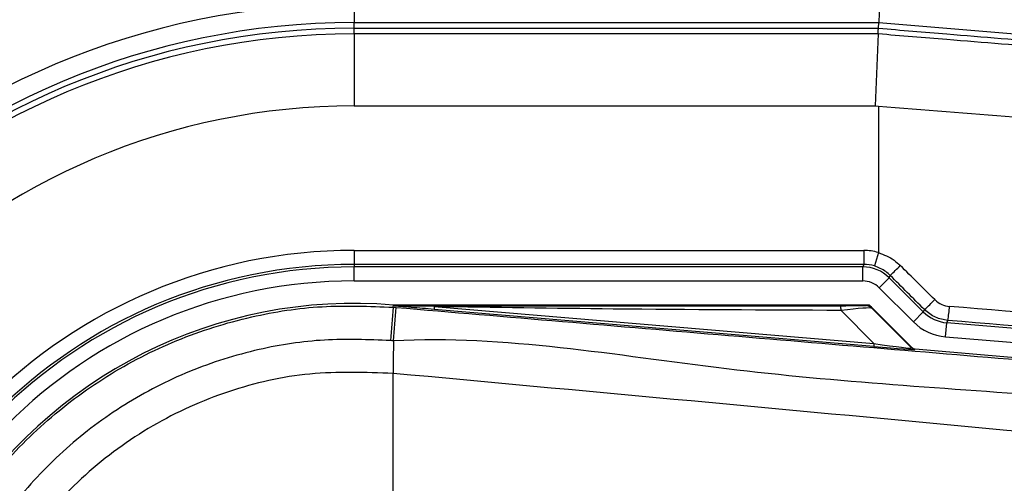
# Model space of a CAD drawing. Header units: millimetres. Extents: x 0 to 420, y 0 to 297.
# Tile 28 of 69: x 59.68 to 63.23, y 254.1 to 255.77. Entities that reach past the tile are written whole.
import ezdxf

# ---------------------------------------------------------------- set-up
doc = ezdxf.new("R2010")
doc.units = ezdxf.units.MM

msp = doc.modelspace()

# ---------------------------------------------------------------- linework, layer by layer
at = {"color": 7, "linetype": 'Continuous', "lineweight": 25}
for p, q in [((60.88542, 255.82789), (60.88542, 255.76037)), ((62.77904, 255.82789), (62.77624, 255.76037)), ((60.88542, 255.74021), (60.88542, 255.76037)), ((60.88542, 255.76037), (62.77624, 255.76037)), ((62.7754, 255.74021), (62.77624, 255.76037)), ((62.77624, 255.76037), (64.80105, 255.59212)), ((60.88542, 255.7196), (60.88542, 255.74021)), ((60.88542, 255.74021), (62.7754, 255.74021)), ((60.88542, 255.7196), (60.88542, 255.46004)), ((62.77401, 255.7196), (60.88542, 255.7196)), ((62.77401, 255.71961), (62.76318, 255.46004)), ((62.7754, 255.74021), (62.7754, 255.74021)), ((60.88542, 255.46004), (62.76318, 255.46004)), ((62.76318, 255.46004), (62.77519, 255.45909)), ((62.77519, 255.45909), (62.77519, 254.9315)), ((60.88542, 254.93917), (62.72238, 254.93917)), ((60.88542, 254.93917), (60.88542, 254.88853)), ((62.72238, 254.93917), (62.72238, 254.88853)), ((62.77519, 254.9315), (62.76079, 254.88295)), ((62.72238, 254.88853), (60.88542, 254.88853)), ((60.88542, 254.88853), (60.88542, 254.87977)), ((62.71876, 254.87977), (60.88542, 254.87977)), ((60.88542, 254.82913), (60.88542, 254.87977)), ((62.72238, 254.88853), (62.71876, 254.87977)), ((62.71876, 254.82913), (62.71876, 254.87977)), ((62.77844, 254.80441), (62.81425, 254.84022)), ((62.81425, 254.84022), (62.81787, 254.84897)), ((62.93711, 254.71736), (62.81425, 254.84022)), ((60.88542, 254.82913), (62.71876, 254.82913)), ((62.77844, 254.80441), (62.9013, 254.68156)), ((61.02658, 254.73443), (61.02724, 254.7423)), ((61.02658, 254.73443), (61.03754, 254.73351)), ((61.02724, 254.7423), (61.02756, 254.74227)), ((61.02756, 254.74229), (61.02756, 254.74227)), ((61.0308, 254.73905), (61.02756, 254.74229)), ((62.73941, 254.74229), (61.02756, 254.74229)), ((61.03084, 254.73871), (61.02756, 254.74227)), ((61.03084, 254.73871), (61.0308, 254.73905)), ((61.17452, 254.73684), (61.17366, 254.7266)), ((62.75844, 254.59297), (61.17366, 254.7266)), ((61.17452, 254.73684), (62.7593, 254.60321)), ((62.89514, 254.58959), (62.74458, 254.74015)), ((62.75161, 254.73067), (62.89407, 254.5873)), ((62.941, 254.72577), (62.93711, 254.71736)), ((62.7593, 254.60321), (62.64058, 254.7227)), ((62.9013, 254.68156), (62.93711, 254.71736)), ((63.01722, 254.62781), (63.02141, 254.67827)), ((63.02141, 254.67827), (63.0253, 254.68665)), ((65.73891, 254.45247), (63.02141, 254.67827)), ((63.01722, 254.62781), (67.07776, 254.2904)), ((62.7593, 254.60321), (62.75844, 254.59297)), ((62.89407, 254.5873), (62.89514, 254.58959)), ((62.90776, 254.58373), (62.90669, 254.58144)), ((62.90776, 254.58373), (66.91343, 254.24598)), ((61.02648, 254.49568), (61.02639, 254.49569)), ((61.02648, 254.0705), (61.02648, 254.49568))]:
    msp.add_line(p, q, dxfattribs=at)
at = {"color": 7, "linetype": 'Continuous', "lineweight": 25, "flags": 128}
msp.add_lwpolyline([(61.17452, 254.73684), (61.09404, 254.73808), (61.0308, 254.73905)], dxfattribs=at)
at = {"color": 7, "linetype": 'Continuous', "lineweight": 25}
for centre, radius, start, end in [((60.88542, 253.06028), 5.06483, 90, 270), ((60.88542, 253.06028), 4.99977, 90, 270), ((60.88542, 253.06028), 4.83105, 90, 270), ((60.88542, 253.06028), 2.7676, 90, 270), ((60.88542, 253.06028), 2.70008, 90, 270), ((60.88542, 253.06028), 2.67992, 90, 270), ((60.88542, 253.06028), 2.65931, 90, 270), ((60.88542, 253.06028), 2.39975, 90, 270), ((60.88542, 253.06028), 1.87889, 90, 270), ((60.88542, 253.06028), 1.82825, 90, 270), ((60.88542, 253.06028), 1.81949, 90, 270), ((61.7073, 256.01434), 1.60981, 313.62066, 315.43811), ((60.88542, 253.06028), 1.76885, 90, 270), ((62.51835, 255.20377), 0.63807, 311.48345, 316.1298), ((60.88542, 253.06028), 1.68798, 85.18028, 274.81972), ((234.78913, 239.98926), 174.38706, 175.1496061, 175.1892913), ((2.46265, 259.57876), 58.77495, 355.1535701, 355.2713162), ((62.56855, 254.7255), 0.07208, 357.77119, 11.51783), ((62.68007, 254.75409), 0.35175, 348.94721, 357.2349), ((80.52498, 254.3768), 19.49896, 179.305525, 179.650671), ((62.90839, 254.60162), 0.02026, 225.00164, 265.17864)]:
    msp.add_arc(centre, radius, start, end, dxfattribs=at)
for centre, major_axis, ratio, start_param, end_param in [((62.72236, 254.75343), (0.07108, 0.1716), 0.9998216, 0.104329, 0.392636), ((62.71875, 254.74471), (0.05169, 0.12479), 0.9999554, 5.8905493, 6.6758213), ((62.72236, 254.75343), (0.0517, 0.12482), 0.9996878, 0.104329, 0.392636), ((62.77519, 254.79783), (6.7526, -6.70398), 0.0123404, 1.5529605, 1.5713363), ((62.73938, 254.76202), (-6.70195, 6.70399), 0.0123407, 4.6946461, 4.7130219), ((62.71875, 254.74471), (0.03231, 0.078), 0.9998216, 5.8905493, 6.6758213), ((62.58461, 254.74089), (0.14312, -0.00033), 0.0065928, 5.1035854, 6.2804722), ((62.58461, 254.70713), (0.16723, 0.02319), 0.0487304, 0.0458928, 1.2227796), ((62.77519, 254.64094), (6.7531, -0.5571), 0.0172664, 1.2946372, 1.53427), ((63.03262, 254.81291), (0.05683, 0.12257), 0.9996977, 2.790401, 3.4927844), ((63.03262, 254.81291), (-0.07813, -0.16851), 0.9998272, 5.9319936, 6.634377), ((62.77099, 254.59047), (6.70245, -0.5571), 0.0173951, 1.2946586, 1.5342915), ((62.66707, 254.60224), (0.23963, -0.0208), 0.0060141, 5.1041157, 6.2810026), ((62.66877, 254.62243), (0.22534, -0.03527), 0.0239119, 5.1295592, 6.306446), ((62.90946, 254.60392), (0.00853, 0.01838), 0.9999568, 2.7909675, 3.4922178)]:
    msp.add_ellipse(centre, major_axis=major_axis, ratio=ratio, start_param=start_param, end_param=end_param, dxfattribs=at)
for points, knots in [([(62.77401, 255.71963), (62.77436, 255.72528), (62.775, 255.73579), (62.77531, 255.73985), (62.77539, 255.74016), (62.7754, 255.74021)], [0, 0, 0, 0, 0.4998107, 0.9298889, 1, 1, 1, 1]), ([(64.57731, 255.57467), (64.4504, 255.58459), (64.1961, 255.60446), (63.80806, 255.63534), (63.41634, 255.6669), (63.07116, 255.69507), (62.85673, 255.7128), (62.77401, 255.71963)], [0, 0, 0, 0, 0.21562091, 0.43203555, 0.64766207, 0.86408096, 1, 1, 1, 1]), ([(62.7754, 255.74021), (62.85768, 255.73338), (63.07023, 255.71575), (63.41306, 255.68766), (63.80147, 255.65625), (64.18718, 255.62545), (64.43963, 255.60565), (64.5661, 255.59573)], [0, 0, 0, 0, 0.1361498, 0.3517185, 0.5680787, 0.783643, 1, 1, 1, 1]), ([(62.77519, 255.45909), (62.93777, 255.44619), (63.25019, 255.4214), (63.72043, 255.38478), (64.17649, 255.34975), (64.47866, 255.327), (64.62576, 255.31592)], [0, 0, 0, 0, 0.2602274, 0.5000726, 0.7566382, 1, 1, 1, 1]), ([(62.77519, 254.9315), (62.79493, 254.9238), (62.82404, 254.91245), (62.84691, 254.89152), (62.85427, 254.88478)], [0, 0, 0, 0, 0.6780258, 1, 1, 1, 1]), ([(62.81787, 254.84897), (62.81256, 254.85387), (62.79608, 254.86907), (62.77504, 254.87735), (62.76079, 254.88295)], [0, 0, 0, 0, 0.3223595, 1, 1, 1, 1]), ([(62.97834, 254.76158), (62.98643, 254.75494), (63.00202, 254.74215), (63.02186, 254.73875), (63.03141, 254.73712)], [0, 0, 0, 0, 0.5187625, 1, 1, 1, 1]), ([(59.20533, 253.06024), (59.21003, 253.15469), (59.21944, 253.34358), (59.29291, 253.61905), (59.40903, 253.87833), (59.56712, 254.11487), (59.76316, 254.32087), (59.99047, 254.49175), (60.2437, 254.62141), (60.50621, 254.70408), (60.76994, 254.74449), (60.94103, 254.73778), (61.02658, 254.73443)], [0, 0, 0, 0, 0.1019214, 0.2038429, 0.3057653, 0.4076877, 0.5096105, 0.6115332, 0.713457, 0.8153809, 0.9076904, 1, 1, 1, 1]), ([(61.0308, 254.73905), (61.33093, 254.73923), (61.86684, 254.73954), (62.4032, 254.73979), (62.63918, 254.7399)], [0, 0, 0, 0, 0.5600269, 1, 1, 1, 1]), ([(61.17366, 254.7266), (61.15986, 254.72776), (61.11898, 254.73121), (61.0709, 254.73526), (61.03755, 254.73813), (61.03084, 254.73871)], [0, 0, 0, 0, 0.2892673, 0.8568296, 1, 1, 1, 1]), ([(61.03754, 254.73351), (61.43666, 254.69988), (62.23491, 254.63261), (63.43192, 254.53202), (64.9912, 254.40123), (66.14854, 254.30457), (66.90816, 254.24113)], [0, 0, 0, 0, 0.2036202, 0.4072406, 0.6109477, 1, 1, 1, 1]), ([(62.64058, 254.7227), (62.36695, 254.72384), (61.8783, 254.72588), (61.38957, 254.73349), (61.17452, 254.73684)], [0, 0, 0, 0, 0.5599741, 1, 1, 1, 1]), ([(62.72773, 254.74056), (62.72877, 254.74089), (62.73063, 254.74146), (62.73672, 254.74204), (62.73941, 254.74229)], [0, 0, 0, 0, 0.5593923, 1, 1, 1, 1]), ([(62.75161, 254.73067), (62.74765, 254.73381), (62.74058, 254.7394), (62.73166, 254.74021), (62.72773, 254.74056)], [0, 0, 0, 0, 0.56, 1, 1, 1, 1]), ([(62.74458, 254.74015), (62.74411, 254.74055), (62.74303, 254.74149), (62.74118, 254.74219), (62.73989, 254.74227), (62.73941, 254.74229)], [0, 0, 0, 0, 0.3193957, 0.7481913, 1, 1, 1, 1]), ([(62.74458, 254.74015), (62.74675, 254.73753), (62.75062, 254.73284), (62.75131, 254.73133), (62.75161, 254.73067)], [0, 0, 0, 0, 0.560586, 1, 1, 1, 1]), ([(63.0253, 254.68665), (63.01013, 254.68927), (62.97857, 254.69471), (62.95384, 254.71515), (62.941, 254.72577)], [0, 0, 0, 0, 0.480743, 1, 1, 1, 1]), ([(61.01641, 254.61407), (60.93702, 254.61719), (60.77824, 254.62343), (60.53347, 254.58592), (60.28984, 254.50919), (60.05479, 254.38887), (59.84383, 254.23024), (59.66188, 254.03904), (59.51515, 253.81952), (59.40742, 253.57888), (59.33918, 253.32324), (59.33045, 253.14793), (59.32609, 253.06028)], [0, 0, 0, 0, 0.0923036, 0.1846071, 0.2865385, 0.3884688, 0.490398, 0.5923288, 0.694247, 0.7961664, 0.8980845, 1, 1, 1, 1]), ([(66.90882, 254.11986), (66.14835, 254.18201), (64.98931, 254.27674), (63.42751, 254.41771), (62.22726, 254.48704), (61.42835, 254.63332), (61.02746, 254.61314), (61.02746, 254.61314)], [0, 0, 0, 0, 0.3887669, 0.5925279, 0.7962893, 0.9999993, 1, 1, 1, 1]), ([(61.02746, 254.61314), (61.02745, 254.61314), (61.02377, 254.61345), (61.02009, 254.61376), (61.01641, 254.61407)], [0, 0, 0, 0, 0.0003655, 1, 1, 1, 1]), ([(61.02639, 254.49569), (60.92612, 254.49927), (60.7253, 254.50644), (60.42948, 254.43935), (60.15449, 254.31478), (59.90998, 254.13717), (59.70859, 253.91138), (59.55833, 253.64945), (59.46123, 253.36154), (59.44944, 253.16063), (59.44355, 253.06028)], [0, 0, 0, 0, 0.1248804, 0.2501396, 0.3746494, 0.4998125, 0.6247642, 0.7495577, 0.8749238, 1, 1, 1, 1]), ([(66.90831, 253.9182), (66.88563, 253.92185), (66.74562, 253.94432), (66.13136, 254.00686), (64.86927, 254.13717), (63.04837, 254.30867), (61.70072, 254.43332), (61.02648, 254.49568)], [0, 0, 0, 0, 0.0117013, 0.0722088, 0.3141935, 0.6568871, 1, 1, 1, 1])]:
    msp.add_open_spline(points, degree=3, knots=knots, dxfattribs=at)

doc.saveas('drawing.dxf')
